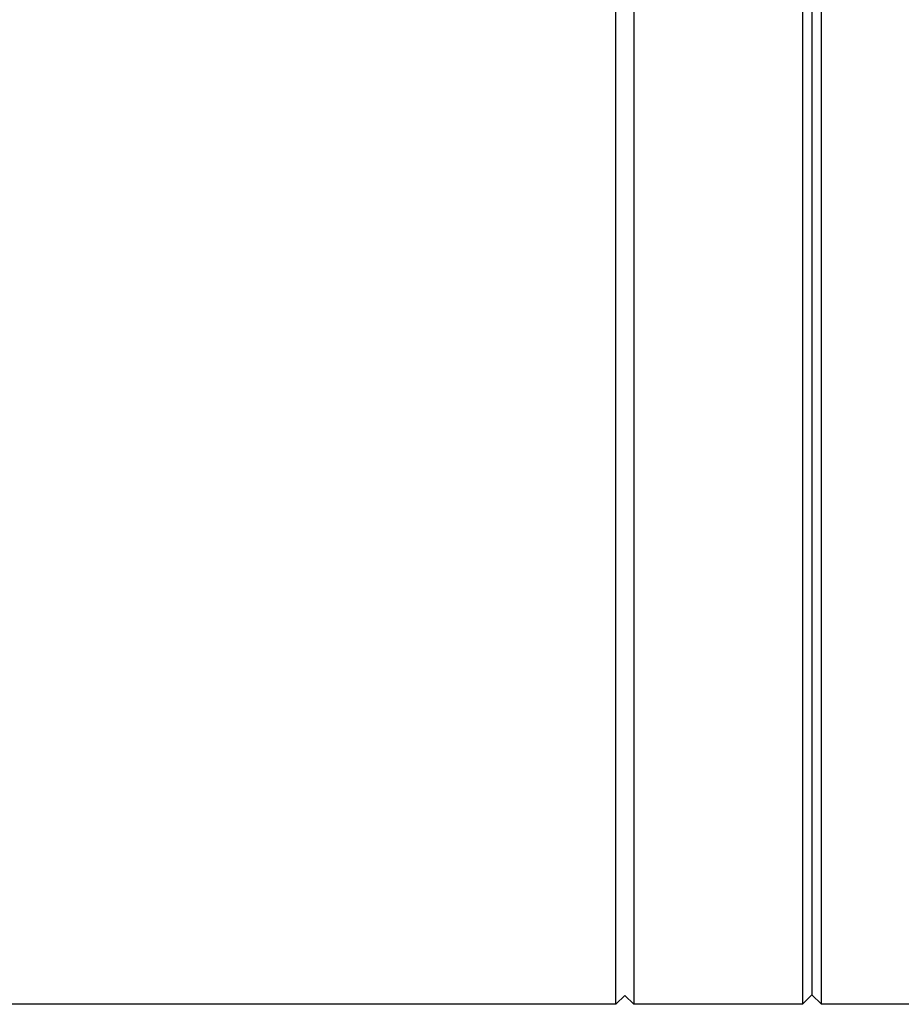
# Model space of a CAD drawing. Header units: millimetres. Extents: x -360 to -91, y -544 to -437.
# Tile 2 of 40: x -225 to -207, y -523 to -503. Entities that reach past the tile are written whole.
import ezdxf

# ---------------------------------------------------------------- set-up
doc = ezdxf.new("R2010")
doc.units = ezdxf.units.MM
doc.header["$LTSCALE"] = 16.335
doc.layers.get('0').update_dxf_attribs({"linetype": 'CONTINUOUS'})

msp = doc.modelspace()

# ---------------------------------------------------------------- linework, layer by layer
at = {"color": 3, "linetype": 'Continuous'}
for p, q in [((-212.899, -523.388), (-212.899, -464.988)), ((-212.529, -464.988), (-212.529, -523.388)), ((-209.029, -464.988), (-209.029, -523.388)), ((-208.629, -523.388), (-208.629, -464.988)), ((-208.829, -465.188), (-208.829, -523.188)), ((-208.829, -523.188), (-209.029, -523.388)), ((-208.629, -523.388), (-208.829, -523.188)), ((-212.899, -523.388), (-228.465, -523.388)), ((-212.714, -523.203), (-212.899, -523.388)), ((-212.714, -523.203), (-212.529, -523.388)), ((-209.029, -523.388), (-212.529, -523.388)), ((-205.829, -523.388), (-208.629, -523.388))]:
    msp.add_line(p, q, dxfattribs=at)

doc.saveas('drawing.dxf')
